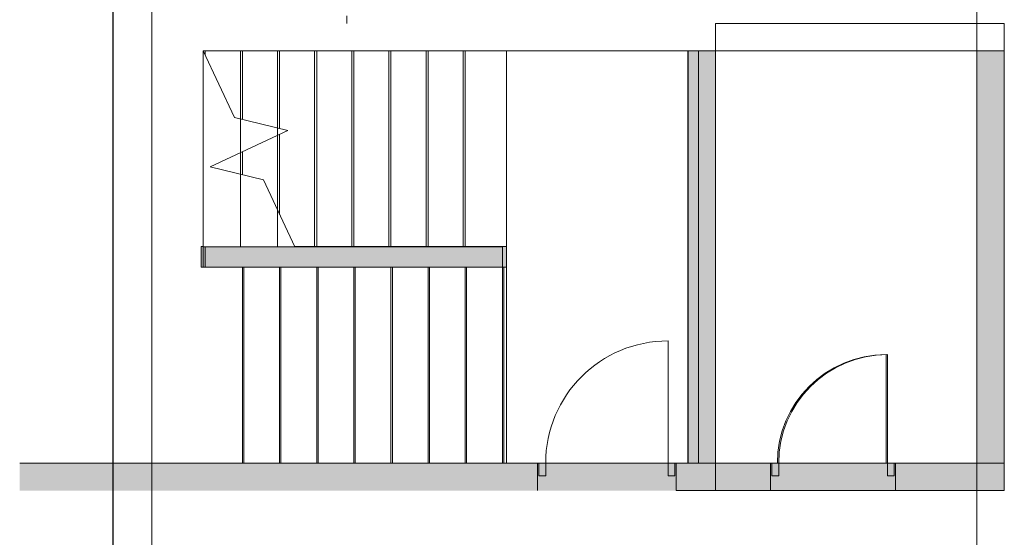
# Model space of a CAD drawing. Header units: millimetres. Extents: x 1110081 to 1268996, y -753649 to 3502.
# Tile 2 of 211: x 1159719 to 1166879, y -744006 to -740239. Entities that reach past the tile are written whole.
import ezdxf

# ---------------------------------------------------------------- set-up
doc = ezdxf.new("R2010")
doc.units = ezdxf.units.MM
for name, color, linetype, lineweight in [('A2-DOR', 1, 'Continuous', 9), ('A2-V', 3, 'Continuous', 13), ('A24', 1, 'Continuous', 13), ('A254', 6, 'Continuous', 5), ('A281', 3, 'Continuous', 13), ('A822Custom 1Custom 2Custom 3Floor Plan00_Shared Levels and Grids', 1, 'Continuous', 5), ('A852-UNDER', 5, 'Continuous', 9), ('A862', 4, 'Continuous', 5)]:
    doc.layers.add(name, color=color, linetype=linetype, lineweight=lineweight)

# ---------------------------------------------------------------- blocks, each defined once
blk = doc.blocks.new('NSW Innvendig slagdør_ enkel - 9M x 21M-12774564-H02-Nivå F-3_5 m_1_ Ny Plan 2 PV200')
at = {"layer": 'A852-UNDER'}
blk.add_line((-270, -100), (-270, -890), dxfattribs=at)
blk.add_arc((-270, -100), 790, 270, 360, dxfattribs=at)
blk = doc.blocks.new('NSW Innvendig slagdør_ enkel - 10M x 21M-12774570-H02-Nivå F-3_5 m_1_ Ny Plan 2 PV200')
at = {"layer": 'A2-DOR'}
for p, q in [((-320, -7), (-370, -7)), ((-370, -7), (-370, -100)), ((-320, -100), (-320, -7)), ((620, -7), (570, -7)), ((570, -7), (570, -100)), ((620, -100), (620, -7)), ((-370, -100), (-320, -100)), ((-320, -100), (-320, -990)), ((570, -100), (620, -100))]:
    blk.add_line(p, q, dxfattribs=at)
blk.add_arc((-320, -100), 890, 270, 360, dxfattribs=at)
blk = doc.blocks.new('NSW Innvendig slagdør_ enkel - 9M x 21M-V187-H02-Nivå F-3_5 m_1_ Ny Plan 2 PV200')
at = {"layer": 'A2-DOR'}
for p, q in [((-270, -7), (-320, -7)), ((-320, -7), (-320, -100)), ((-270, -100), (-270, -7)), ((570, -7), (520, -7)), ((520, -7), (520, -100)), ((570, -100), (570, -7)), ((-320, -100), (-270, -100)), ((-270, -100), (-270, -890)), ((520, -100), (570, -100))]:
    blk.add_line(p, q, dxfattribs=at)
blk.add_arc((-270, -100), 790, 270, 360, dxfattribs=at)
blk = doc.blocks.new('br001-h02-a-200-2-0001_Z02_dwg_NSW Innvendig slagdør_ enkel - 10M x 21M-12774570-H02-Nivå F-3_5m-1921480-MA-20-0001 GA Level 02 -Rearrange - option 3D')
at = {"layer": 'A2-DOR', "color": 7, "flags": 128}
blk.add_lwpolyline([(-320, -100), (-370, -100), (-370, -7), (-320, -7), (-320, -100), (-320, -990)], dxfattribs=at)
blk.add_lwpolyline([(620, -100), (620, -7), (570, -7), (570, -100)], close=True, dxfattribs=at)
at = {"layer": 'A2-DOR', "color": 7}
blk.add_arc((-320, -100), 890, 270, 360, dxfattribs=at)
blk = doc.blocks.new('br001-h02-a-200-2-0001_Z02_dwg_NSW Innvendig slagdør_ enkel - 9M x 21M-12774564-H02-Nivå F-3_5m-1921482-MA-20-0001 GA Level 02 -Rearrange - option 3D')
at = {"layer": 'A2-DOR', "color": 7, "flags": 128}
blk.add_lwpolyline([(-270, -100), (-320, -100), (-320, -7), (-270, -7), (-270, -100), (-270, -890)], dxfattribs=at)
blk.add_lwpolyline([(570, -100), (570, -7), (520, -7), (520, -100)], close=True, dxfattribs=at)
at = {"layer": 'A2-DOR', "color": 7}
blk.add_arc((-270, -100), 790, 270, 360, dxfattribs=at)

msp = doc.modelspace()

# ---------------------------------------------------------------- hatches: boundary and pattern name
at = {"layer": 'A2-V'}
for points in [[(1166878.6, -740465.7), (1166878.8, -740465.7), (1166878.6, -740265.7), (1166878.6, -740266.4)], [(1164778.6, -743465.7), (1164778.9, -743465.7), (1164778.3, -740466.4), (1164578.9, -740732.5), (1164778.6, -743462.2)], [(1161038.8, -742040.7), (1163258.8, -742040.7), (1163258.8, -741890.7), (1161038.8, -741890.8), (1161038.8, -742040.7)], [(1159718.9, -743665.7), (1164778.9, -743665.7), (1164778.6, -743465.7), (1159718.9, -743466.4), (1159718.9, -743647.2)], [(1166878.8, -743465.7), (1166878.9, -743465.7), (1166878.6, -743465.7)]]:
    msp.add_hatch(color=7, dxfattribs=at).paths.add_polyline_path(points)
h = msp.add_hatch(color=7, dxfattribs=at)
h.paths.add_polyline_path([(1165176.2, -743665.7), (1166678.6, -743665.7), (1166678.6, -743465.7), (1164778.9, -743466.4), (1164778.9, -743665.7)])
h.paths.add_polyline_path([(1166878.6, -743665.7), (1166878.9, -743665.7), (1166878.6, -743465.7)])
at = {"layer": 'A24'}
for color, points in [(256, [(1164778.6, -743466.4), (1164778.6, -740466.4), (1164578.6, -740466.4), (1164578.6, -743466.4)]), (7, [(1164578.8, -743465.7), (1164578.9, -743465.7), (1164778.6, -743465.7), (1164778.6, -743462.2), (1164578.9, -740732.3), (1164778.3, -740466.4), (1164578.6, -740466.4), (1164578.6, -743465.7)]), (256, [(1166678.6, -743666.4), (1166878.6, -743666.4), (1166878.6, -740466.4), (1166678.6, -740466.4), (1166678.6, -743566.4)])]:
    msp.add_hatch(color=color, dxfattribs=at).paths.add_polyline_path(points)
h = msp.add_hatch(color=7, dxfattribs=at)
h.paths.add_polyline_path([(1166678.6, -743666.4), (1166878.6, -743665.7), (1166878.6, -743465.7), (1166678.6, -743466.4), (1166678.6, -743665.7)])
h.paths.add_polyline_path([(1166678.6, -743465.7), (1166678.9, -743465.7), (1166878.6, -743465.7), (1166878.3, -740466.4), (1166678.6, -740466.4), (1166678.6, -743465.7)])

# ---------------------------------------------------------------- linework, layer by layer
msp.add_line((1160395.2, -712167.1), (1160395.2, -753336.6))
at = {"layer": 'A2-V', "color": 7, "flags": 128}
for points in [[(1166878.8, -740265.7), (1164778.8, -740265.7), (1164778.8, -740465.7), (1166878.8, -740465.7), (1166878.8, -740265.7)], [(1164778.9, -743465.7), (1164778.9, -740465.7), (1164578.8, -740465.7), (1164578.8, -743465.7), (1164778.9, -743465.7)], [(1166878.9, -743465.7), (1166878.9, -743665.7), (1164778.9, -743665.7), (1164778.9, -743465.7), (1166878.9, -743465.7), (1166878.9, -740465.7), (1166678.8, -740465.7), (1166678.8, -743465.7), (1166878.9, -743465.7)], [(1161053.6, -741890.7), (1161038.8, -741890.7), (1161038.8, -742040.7), (1163258.8, -742040.7), (1163258.8, -741890.7), (1161718.3, -741890.7)]]:
    msp.add_lwpolyline(points, dxfattribs=at)
at = {"layer": 'A24'}
for p, q in [((1166878.6, -743666.4), (1166878.6, -740266.4)), ((1164578.6, -740466.4), (1164578.6, -743466.4)), ((1164778.6, -740466.4), (1166678.6, -740466.4)), ((1164778.6, -743466.4), (1164778.6, -740466.4)), ((1166678.6, -740466.4), (1166678.6, -743466.4)), ((1163483.6, -743466.4), (1159718.6, -743466.4)), ((1163483.6, -743666.4), (1163483.6, -743466.4)), ((1164578.6, -743466.4), (1164493.6, -743466.4)), ((1164493.6, -743466.4), (1164493.6, -743666.4)), ((1165178.6, -743466.4), (1164778.6, -743466.4)), ((1165178.6, -743666.4), (1165178.6, -743466.4)), ((1166678.6, -743466.4), (1166088.6, -743466.4)), ((1166088.6, -743466.4), (1166088.6, -743666.4)), ((1164493.6, -743666.4), (1165178.6, -743666.4)), ((1166088.6, -743666.4), (1166878.6, -743666.4))]:
    msp.add_line(p, q, dxfattribs=at)
at = {"layer": 'A254', "color": 7}
for p, q in [((1162958.6, -741890.7), (1162958.6, -740466.4)), ((1164778.8, -740466.4), (1164778.8, -743465.7)), ((1166323.9, -743465.7), (1166678.6, -743465.7))]:
    msp.add_line(p, q, dxfattribs=at)
at = {"layer": 'A254', "color": 7, "flags": 128}
for points in [[(1163258.9, -743465.7), (1163258.9, -742040.7), (1163258.9, -741890.7), (1163258.9, -740466.4), (1163258.9, -741890.7)], [(1163258.8, -742040.7), (1163258.8, -743465.7), (1164578.6, -743465.7)]]:
    msp.add_lwpolyline(points, dxfattribs=at)
at = {"layer": 'A281'}
for p, q in [((1161053.6, -740465.3), (1161053.6, -741890.8)), ((1161053.6, -740465.3), (1162943.6, -740465.3)), ((1161280.3, -740951.4), (1161053.6, -740465.3)), ((1161053.6, -740465.3), (1161053.6, -741890.8)), ((1161068.6, -740466.4), (1161068.6, -740497.4)), ((1161068.6, -740466.4), (1161068.6, -740497.4)), ((1161323.6, -740465.3), (1161323.6, -740962)), ((1161323.6, -740465.3), (1161323.6, -740962)), ((1161338.6, -740466.4), (1161338.6, -740965.6)), ((1161338.6, -740466.4), (1161338.6, -740965.6)), ((1161593.6, -740465.3), (1161593.6, -741027.6)), ((1161593.6, -740465.3), (1161593.6, -741027.6)), ((1161608.6, -740466.4), (1161608.6, -741031.2)), ((1161608.6, -740466.4), (1161608.6, -741031.2)), ((1161863.6, -740465.3), (1161863.6, -741890.8)), ((1161863.6, -740465.3), (1161863.6, -741890.8)), ((1161878.6, -740466.4), (1161878.6, -741891.1)), ((1161878.6, -740466.4), (1161878.6, -741891.1)), ((1162133.6, -740465.3), (1162133.6, -741890.8)), ((1162133.6, -740465.3), (1162133.6, -741890.8)), ((1162148.6, -740466.4), (1162148.6, -741891.1)), ((1162148.6, -740466.4), (1162148.6, -741891.1)), ((1162403.6, -740465.3), (1162403.6, -741890.8)), ((1162403.6, -740465.3), (1162403.6, -741890.8)), ((1162418.6, -740466.4), (1162418.6, -741891.1)), ((1162418.6, -740466.4), (1162418.6, -741891.1)), ((1162673.6, -740465.3), (1162673.6, -741890.8)), ((1162673.6, -740465.3), (1162673.6, -741890.8)), ((1162688.6, -740466.4), (1162688.6, -741891.1)), ((1162688.6, -740466.4), (1162688.6, -741891.1)), ((1164654.1, -740465.3), (1162943.6, -740465.3)), ((1162943.6, -740465.3), (1162943.6, -741890.8)), ((1162943.6, -740465.3), (1162943.6, -741890.8)), ((1162958.6, -740466.4), (1162958.6, -741891.1)), ((1164654.1, -743465.8), (1164654.1, -740465.3)), ((1161669.2, -741045.9), (1161280.3, -740951.4)), ((1161323.6, -740962), (1161323.6, -741207.1)), ((1161323.6, -740962), (1161323.6, -741207.1)), ((1161102.7, -741310.1), (1161669.2, -741045.9)), ((1161593.6, -741027.6), (1161593.6, -741081.2)), ((1161593.6, -741027.6), (1161593.6, -741081.2)), ((1161593.6, -741081.2), (1161593.6, -741623.3)), ((1161593.6, -741081.2), (1161593.6, -741623.3)), ((1161608.6, -741074.2), (1161608.6, -741655.5)), ((1161608.6, -741074.2), (1161608.6, -741655.5)), ((1161323.6, -741207.1), (1161323.6, -741363.8)), ((1161323.6, -741207.1), (1161323.6, -741363.8)), ((1161338.6, -741200.1), (1161338.6, -741367.4)), ((1161338.6, -741200.1), (1161338.6, -741367.4)), ((1161491.6, -741404.6), (1161102.7, -741310.1)), ((1161323.6, -741363.8), (1161323.6, -741890.8)), ((1161323.6, -741363.8), (1161323.6, -741890.8)), ((1161718.3, -741890.8), (1161491.6, -741404.6)), ((1161593.6, -741623.3), (1161593.6, -741890.8)), ((1161593.6, -741623.3), (1161593.6, -741890.8)), ((1161053.6, -742040.3), (1161053.6, -741890.8)), ((1161053.6, -741890.8), (1161323.6, -741890.8)), ((1161068.6, -742040.3), (1161068.6, -741891.1)), ((1161068.6, -741891.1), (1161338.6, -741891.1)), ((1161323.6, -741890.8), (1161593.6, -741890.8)), ((1161338.6, -741891.1), (1161608.6, -741891.1)), ((1161593.6, -741890.8), (1161718.3, -741890.8)), ((1161608.6, -741891.1), (1161878.6, -741891.1)), ((1161718.3, -741890.8), (1162943.6, -741890.8)), ((1161878.6, -741891.1), (1162148.6, -741891.1)), ((1162148.6, -741891.1), (1162418.6, -741891.1)), ((1162418.6, -741891.1), (1162688.6, -741891.1)), ((1162688.6, -741891.1), (1162958.6, -741891.1)), ((1162943.6, -741890.8), (1163228.6, -741890.8)), ((1163228.6, -741890.8), (1163228.6, -742040.3)), ((1161348.6, -742040.3), (1161053.6, -742040.3)), ((1161338.6, -743465.8), (1161338.6, -742040.3)), ((1163228.6, -742040.3), (1161338.6, -742040.3)), ((1161348.6, -743465.8), (1161348.6, -742040.3)), ((1161618.6, -742040.3), (1161348.6, -742040.3)), ((1161348.6, -743465.8), (1161348.6, -742040.3)), ((1161608.6, -743465.8), (1161608.6, -742040.3)), ((1161608.6, -743465.8), (1161608.6, -742040.3)), ((1161888.6, -742040.3), (1161618.6, -742040.3)), ((1161618.6, -743465.8), (1161618.6, -742040.3)), ((1161618.6, -743465.8), (1161618.6, -742040.3)), ((1161878.6, -743465.8), (1161878.6, -742040.3)), ((1161878.6, -743465.8), (1161878.6, -742040.3)), ((1162158.6, -742040.3), (1161888.6, -742040.3)), ((1161888.6, -743465.8), (1161888.6, -742040.3)), ((1161888.6, -743465.8), (1161888.6, -742040.3)), ((1162148.6, -743465.8), (1162148.6, -742040.3)), ((1162148.6, -743465.8), (1162148.6, -742040.3)), ((1162428.6, -742040.3), (1162158.6, -742040.3)), ((1162158.6, -743465.8), (1162158.6, -742040.3)), ((1162158.6, -743465.8), (1162158.6, -742040.3)), ((1162418.6, -743465.8), (1162418.6, -742040.3)), ((1162418.6, -743465.8), (1162418.6, -742040.3)), ((1162698.6, -742040.3), (1162428.6, -742040.3)), ((1162428.6, -743465.8), (1162428.6, -742040.3)), ((1162428.6, -743465.8), (1162428.6, -742040.3)), ((1162688.6, -743465.8), (1162688.6, -742040.3)), ((1162688.6, -743465.8), (1162688.6, -742040.3)), ((1162968.6, -742040.3), (1162698.6, -742040.3)), ((1162698.6, -743465.8), (1162698.6, -742040.3)), ((1162698.6, -743465.8), (1162698.6, -742040.3)), ((1162958.6, -743465.8), (1162958.6, -742040.3)), ((1162958.6, -743465.8), (1162958.6, -742040.3)), ((1163238.6, -742040.3), (1162968.6, -742040.3)), ((1162968.6, -743465.8), (1162968.6, -742040.3)), ((1162968.6, -743465.8), (1162968.6, -742040.3)), ((1163228.6, -743465.8), (1163228.6, -742040.3)), ((1163228.6, -743465.8), (1163228.6, -742040.3)), ((1163238.6, -743465.8), (1163238.6, -742040.3)), ((1163238.6, -743465.8), (1163238.6, -742040.3)), ((1159718.6, -743465.8), (1161348.6, -743465.8)), ((1159718.6, -743466.1), (1161338.6, -743466.1)), ((1163228.6, -743465.8), (1161338.6, -743465.8)), ((1161608.6, -743466.1), (1161338.6, -743466.1)), ((1161618.6, -743465.8), (1161348.6, -743465.8)), ((1161878.6, -743466.1), (1161608.6, -743466.1)), ((1161888.6, -743465.8), (1161618.6, -743465.8)), ((1162148.6, -743466.1), (1161878.6, -743466.1)), ((1162158.6, -743465.8), (1161888.6, -743465.8)), ((1162418.6, -743466.1), (1162148.6, -743466.1)), ((1162428.6, -743465.8), (1162158.6, -743465.8)), ((1162688.6, -743466.1), (1162418.6, -743466.1)), ((1162698.6, -743465.8), (1162428.6, -743465.8)), ((1162958.6, -743466.1), (1162688.6, -743466.1)), ((1162968.6, -743465.8), (1162698.6, -743465.8)), ((1163238.6, -743465.8), (1162968.6, -743465.8)), ((1163228.6, -743465.8), (1164654.1, -743465.8))]:
    msp.add_line(p, q, dxfattribs=at)
at = {"layer": 'A281', "color": 7, "flags": 128}
for points in [[(1161323.6, -741890.8), (1161593.6, -741890.8), (1161718.3, -741890.8), (1162943.6, -741890.8), (1162943.6, -740465.3), (1164654.1, -740465.3), (1164654.1, -743465.8), (1163228.6, -743465.8), (1163228.6, -742040.3), (1161338.6, -742040.3), (1161338.6, -743465.8), (1163228.6, -743465.8), (1163228.6, -742040.3), (1163228.6, -741890.8), (1162943.6, -741890.8), (1162943.6, -740465.3), (1161053.6, -740465.3), (1161053.6, -741890.8)], [(1161068.6, -740497.4), (1161068.6, -740466.4)], [(1161323.6, -741207.1), (1161323.6, -740962), (1161323.6, -740465.3), (1161323.6, -740962)], [(1161338.6, -740965.6), (1161338.6, -740466.4)], [(1161593.6, -741890.8), (1161593.6, -741623.3), (1161593.6, -741081.2), (1161593.6, -741027.6), (1161593.6, -740465.3), (1161593.6, -741027.6), (1161593.6, -741081.2), (1161593.6, -741623.3)], [(1161608.6, -741031.2), (1161608.6, -740466.4)], [(1161863.6, -741890.8), (1161863.6, -740465.3)], [(1161878.6, -741890.7), (1161878.6, -740466.4)], [(1162133.6, -741890.8), (1162133.6, -740465.3)], [(1162148.6, -741890.7), (1162148.6, -740466.4)], [(1162403.6, -741890.8), (1162403.6, -740465.3)], [(1162418.6, -741890.7), (1162418.6, -740466.4)], [(1162673.6, -741890.8), (1162673.6, -740465.3)], [(1162688.6, -741890.7), (1162688.6, -740466.4)], [(1161608.6, -741655.5), (1161608.6, -741074.2)], [(1161323.6, -741890.8), (1161323.6, -741363.8), (1161323.6, -741207.1), (1161323.6, -741363.8)], [(1161338.6, -741367.4), (1161338.6, -741200.1)], [(1161348.6, -742040.7), (1161348.6, -743465.7)], [(1161608.6, -742040.3), (1161608.6, -743465.8)], [(1161618.6, -742040.7), (1161618.6, -743465.7)], [(1161878.6, -742040.3), (1161878.6, -743465.8)], [(1161888.6, -742040.7), (1161888.6, -743465.7)], [(1162148.6, -742040.3), (1162148.6, -743465.8)], [(1162158.6, -742040.7), (1162158.6, -743465.7)], [(1162418.6, -742040.3), (1162418.6, -743465.8)], [(1162428.6, -742040.7), (1162428.6, -743465.7)], [(1162688.6, -742040.3), (1162688.6, -743465.8)], [(1162698.6, -742040.7), (1162698.6, -743465.7)], [(1162958.6, -742040.3), (1162958.6, -743465.8)], [(1162968.6, -742040.7), (1162968.6, -743465.7)], [(1163238.6, -742040.7), (1163238.6, -743465.7)]]:
    msp.add_lwpolyline(points, close=True, dxfattribs=at)
for points in [[(1161718.3, -741890.8), (1161491.6, -741404.6), (1161102.7, -741310.1), (1161669.2, -741045.9), (1161280.3, -740951.4), (1161053.6, -740465.3), (1161053.6, -741890.8)], [(1162958.6, -740466.4), (1162958.6, -741890.7), (1162958.6, -740466.4), (1162958.6, -741890.7)]]:
    msp.add_lwpolyline(points, dxfattribs=at)
at = {"layer": 'A822Custom 1Custom 2Custom 3Floor Plan00_Shared Levels and Grids'}
for p, q in [((1160678.6, -712167.1), (1160678.6, -753336.6)), ((1166678.6, -712167.1), (1166678.6, -753336.6))]:
    msp.add_line(p, q, dxfattribs=at)
at = {"layer": 'A862', "color": 7}
msp.add_line((1162098.6, -740211.4), (1162098.6, -740265.7), dxfattribs=at)

# ---------------------------------------------------------------- block references
at = {"rotation": 180}
for name, p in [('br001-h02-a-200-2-0001_Z02_dwg_NSW Innvendig slagdør_ enkel - 10M x 21M-12774570-H02-Nivå F-3_5m-1921480-MA-20-0001 GA Level 02 -Rearrange - option 3D', (1164113.6, -743566.4)), ('br001-h02-a-200-2-0001_Z02_dwg_NSW Innvendig slagdør_ enkel - 9M x 21M-12774564-H02-Nivå F-3_5m-1921482-MA-20-0001 GA Level 02 -Rearrange - option 3D', (1165758.6, -743566.4))]:
    msp.add_blockref(name, p, dxfattribs=at)
at = {"layer": 'A2-DOR', "rotation": 180}
for name, p in [('NSW Innvendig slagdør_ enkel - 10M x 21M-12774570-H02-Nivå F-3_5 m_1_ Ny Plan 2 PV200', (1164113.6, -743566.4)), ('NSW Innvendig slagdør_ enkel - 9M x 21M-V187-H02-Nivå F-3_5 m_1_ Ny Plan 2 PV200', (1165758.6, -743566.4))]:
    msp.add_blockref(name, p, dxfattribs=at)
at = {"layer": 'A852-UNDER', "rotation": 180}
msp.add_blockref('NSW Innvendig slagdør_ enkel - 9M x 21M-12774564-H02-Nivå F-3_5 m_1_ Ny Plan 2 PV200', (1165748.6, -743566.4), dxfattribs=at)

doc.saveas('drawing.dxf')
